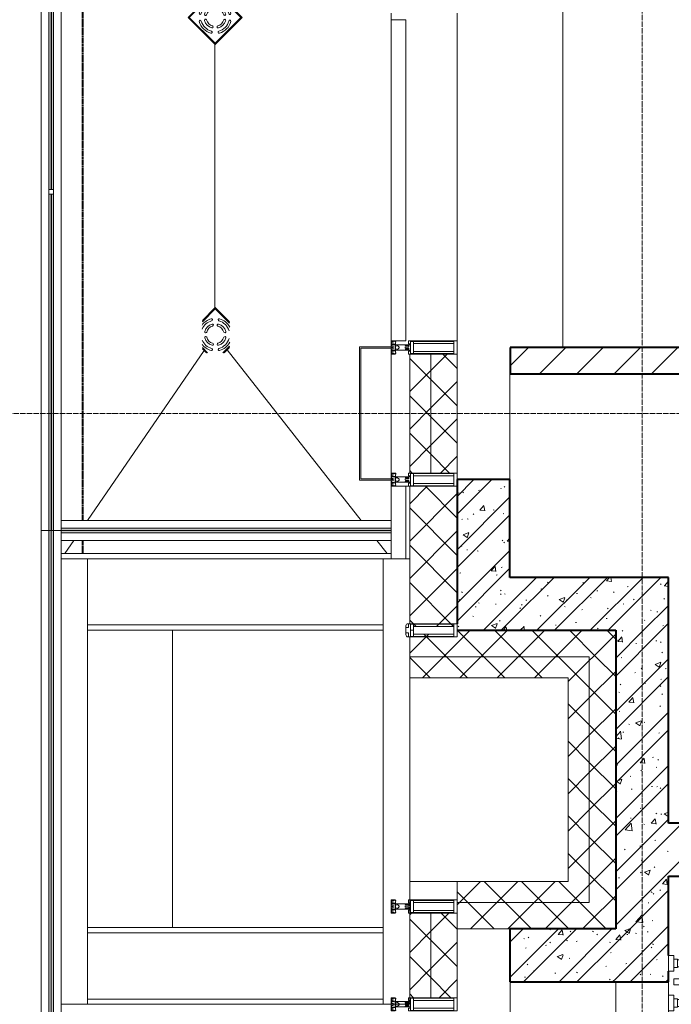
# Model space of a CAD drawing. Header units: millimetres. Extents: x 105790 to 201854, y 7718 to 225473.
# Tile 14 of 50: x 109193 to 111661, y 24065 to 27790. Entities that reach past the tile are written whole.
import ezdxf

# ---------------------------------------------------------------- set-up
doc = ezdxf.new("R2010")
doc.units = ezdxf.units.MM
for name, pattern in [('ADSK_Линия сетки', [25, 20, -2.5, 0, -2.5]), ('Линия сетки', [25, 20, -2.5, 0, -2.5]), ('Штрих_3_1_5_', [4.5, 3, -1.5]), ('Штриховая_ш3 п1_5', [4.5, 3, -1.5])]:
    doc.linetypes.add(name, pattern=pattern)
doc.layers.add('_Разделитель помещений_', color=4, linetype='Штриховая_ш3 п1_5', lineweight=40, true_color=0x00ffff)
for name, color, linetype, lineweight in [('Арматура трубопроводов', 7, 'Continuous', 18), ('Балясины', 7, 'Continuous', 30), ('Импосты витража', 7, 'Continuous', 18), ('Каркас несущий', 7, 'Continuous', 18), ('Колонны', 7, 'Continuous', 18), ('Ограждение', 7, 'Continuous', 18), ('Оси', 7, 'Continuous', 9), ('Панели витража', 7, 'Continuous', 18), ('Перекрытия', 7, 'Continuous', 18), ('Поручни', 7, 'Continuous', 18), ('Сантехнические приборы', 7, 'Continuous', 18), ('Стены', 7, 'Continuous', 18), ('Стены разрез', 7, 'Continuous', 40), ('Стены штриховка', 7, 'Continuous', 40), ('Элементы узлов', 7, 'Continuous', 18)]:
    doc.layers.add(name, color=color, linetype=linetype, lineweight=lineweight)
pattern_1 = [(50, (0, 0), (218.62117, -19.1268), [22.86, -251.46]), (355, (0, 0), (-42.29187, 229.2684), [18.288, -201.168]), (100.451, (18.22, -1.6), (176.33107, 210.13963), [19.428, -213.708]), (46.184, (0, 60.96), (325.29495, -50.45164), [34.29, -377.19]), (96.636, (27.1, 56.76), (284.883, 296.91266), [29.142, -320.562]), (351.184, (0, 60.96), (284.8858, 296.9107), [27.432, -301.752]), (21, (30.48, 45.72), (181.93753, -122.71832), [22.86, -251.46]), (326, (30.48, 45.72), (74.16223, 221.0262), [18.288, -201.168]), (71.451, (45.64, 35.5), (256.10035, 98.30526), [19.428, -213.708]), (37.5, (0, 0), (3.70639, 101.465895), [3.353, -195.377, 3.353, -200.863, -201.93]), (37.5, (0, 0), (3.70639, 101.465895), [-402.946, 3.353, -198.577]), (7.5, (0, 0), (80.18358, 120.21653), [3.353, -113.081, 3.353, -190.805, -76.962]), (7.5, (0, 0), (80.18358, 120.21653), [-310.591, 3.353, -73.609]), (327.5, (-67.97, 0), (162.708646, -6.87497), [3.353, -72.847, 3.353, -234.391, -315.468]), (327.5, (-67.97, 0), (162.708646, -6.87497), [-313.944, 3.353, -312.115]), (317.5, (-98.45, 0), (177.75468, 30.51183), [3.353, -95.707, 3.353, -154.534, -224.028]), (317.5, (-98.45, 0), (177.75468, 30.51183), [-256.946, 3.353, -220.675])]
pattern_2 = [(45, (0, 0), (-101.02788, 101.02788), []), (45, (67.35, 0), (-101.02788, 101.02788), [])]
pattern_3 = [(45, (0, 0), (-70.71068, 70.71068), []), (135, (0, 0), (-70.71068, -70.71068), [])]

# ---------------------------------------------------------------- blocks, each defined once
blk = doc.blocks.new('MR_Ванна - Санузел с ванной_1800x800-2638737-МКСС_К4_L23_78_000_')
at = {"layer": 'Сантехнические приборы', "color": 253, "true_color": 0xaaaaaa}
for p, q in [((-900, 0), (-900, 800)), ((210, 800.1), (195, 800.1)), ((195, 800.1), (195, 760)), ((200, 765), (200, 795.1)), ((200, 795.1), (210, 795.1)), ((200, 795.1), (200, 765)), ((895, 795.1), (200, 795.1)), ((210, 795.1), (210, 800.1)), ((210, 800), (885, 800)), ((900, 800), (885, 800)), ((885, 800), (885, 795.1)), ((885, 795.1), (895, 795.1)), ((895, 795.1), (895, 765)), ((895, 765), (895, 795.1)), ((900, 760), (900, 800)), ((630, 750), (-480, 750)), ((195, 760), (210, 760)), ((210, 765), (200, 765)), ((200, 765), (895, 765)), ((210, 760), (210, 765)), ((895, 765), (835, 765)), ((835, 765), (835, 760)), ((835, 760), (900, 760)), ((900, 760), (900, 509.8)), ((826.3, 529.1), (858, 529.1)), ((826.3, 505.7), (826.3, 529.1)), ((830, 529.1), (830, 550)), ((858, 529.1), (858, 411.3)), ((858, 493.3), (866, 493.3)), ((858, 466.4), (858, 493.3)), ((866, 496), (880, 496)), ((866, 464), (866, 496)), ((866, 493.3), (866, 466.4)), ((880, 509.8), (900, 509.8)), ((880, 450), (880, 509.8)), ((880, 496), (880, 464)), ((900, 509.8), (900, 450)), ((826.3, 411.3), (826.3, 478.7)), ((866, 466.4), (858, 466.4)), ((880, 464), (866, 464)), ((900, 450), (880, 450)), ((900, 450), (900, 400)), ((524.9, 411.3), (880, 411.3)), ((880, 411.3), (880, 388.7)), ((880, 388.7), (524.9, 388.7)), ((826.3, 316.7), (826.3, 388.7)), ((858, 388.7), (858, 316.7)), ((770.9, 301.9), (770.9, 348.9)), ((770.9, 348.9), (780, 348.9)), ((780, 301.9), (780, 348.9)), ((780, 348.9), (807.5, 348.9)), ((780, 348.9), (780, 301.9)), ((807.5, 348.9), (807.5, 301.9)), ((807.5, 303.8), (807.5, 346.6)), ((807.5, 346.6), (826.3, 346.6)), ((858, 316.7), (858, 343.6)), ((858, 343.6), (866, 343.6)), ((866, 314), (866, 346)), ((866, 346), (880, 346)), ((866, 343.6), (866, 316.7)), ((880, 300.2), (880, 360)), ((880, 360), (900, 360)), ((880, 346), (880, 314)), ((900, 360), (900, 300.2)), ((780, 301.9), (770.9, 301.9)), ((807.5, 301.9), (780, 301.9)), ((858, 303.8), (807.5, 303.8)), ((830, 250), (830, 303.8)), ((858, 316.7), (858, 303.8)), ((866, 316.7), (858, 316.7)), ((880, 314), (866, 314)), ((900, 300.2), (880, 300.2)), ((-480, 50), (630, 50))]:
    blk.add_line(p, q, dxfattribs=at)
for centre, radius, start, end in [((-480, 400), 350, 90, 270), ((630, 550), 200, 360, 90), ((508.5, 400), 110, 5.916, 354.084), ((832.8, 492.2), 15, 90, 270), ((832.8, 492.2), 15, 244.0483, 115.9517), ((832.8, 492.2), 15, 270, 90), ((508.5, 400), 20, 90, 270), ((508.5, 400), 20, 270, 90), ((508.5, 400), 20, 353.0982, 34.5333), ((843.9, 400), 15.5, 47.0093, 132.9907), ((508.5, 400), 20, 325.4667, 353.0933), ((843.9, 400), 15.5, 227.0093, 312.9907), ((630, 250), 200, 270, 360)]:
    blk.add_arc(centre, radius, start, end, dxfattribs=at)
blk = doc.blocks.new('135_SLK_K4_AR_rvt-1-МКСС_К4_L23_78_000_')
at = {"layer": 'Стены разрез', "lineweight": 9, "true_color": 0xaaaaaa}
h = blk.add_hatch(dxfattribs=at)
h.set_pattern_fill('FP_3', color=253, style=0, pattern_type=2)
h.set_pattern_definition([(45, (0, 0), (-70.71068, 70.71068), [])])
h.paths.add_polyline_path([(113350, 26450), (113350, 26550), (111050, 26550), (111050, 26450), (112671.9, 26450)])
h = blk.add_hatch(dxfattribs=at)
h.set_pattern_fill('FP_1', color=253, style=0, pattern_type=2)
h.set_pattern_definition(pattern_1)
h.paths.add_polyline_path([(111049.8, 25480), (111049.8, 26050), (110849.8, 26050), (110850, 25480), (110919.3, 25480)])
h = blk.add_hatch(dxfattribs=at)
h.set_pattern_fill('FP_2', color=253, style=0, pattern_type=2)
h.set_pattern_definition(pattern_2)
h.paths.add_polyline_path([(111049.8, 25480), (111049.8, 26050), (110849.8, 26050), (110850, 25480), (110919.3, 25480)])
h = blk.add_hatch(dxfattribs=at)
h.set_pattern_fill('FP_1', color=253, style=0, pattern_type=2)
h.set_pattern_definition(pattern_1)
h.paths.add_polyline_path([(111650, 25480), (111650, 25680), (111049.8, 25680), (111049.8, 25480), (111450, 25480)])
h = blk.add_hatch(dxfattribs=at)
h.set_pattern_fill('FP_2', color=253, style=0, pattern_type=2)
h.set_pattern_definition(pattern_2)
h.paths.add_polyline_path([(111650, 25480), (111650, 25680), (111049.8, 25680), (111049.8, 25480), (111450, 25480)])
h = blk.add_hatch(dxfattribs=at)
h.set_pattern_fill('FP_1', color=253, style=0, pattern_type=2)
h.set_pattern_definition(pattern_1)
h.paths.add_polyline_path([(111576.5, 24150), (111650, 24150), (111650, 25480), (111450, 25480), (111450, 24150)])
h = blk.add_hatch(dxfattribs=at)
h.set_pattern_fill('FP_2', color=253, style=0, pattern_type=2)
h.set_pattern_definition(pattern_2)
h.paths.add_polyline_path([(111576.5, 24150), (111650, 24150), (111650, 25480), (111450, 25480), (111450, 24150)])
h = blk.add_hatch(dxfattribs=at)
h.set_pattern_fill('FP_1', color=253, style=0, pattern_type=2)
h.set_pattern_definition(pattern_1)
h.paths.add_polyline_path([(113550, 24550), (113550, 24750), (111650, 24750), (111650, 24550), (112671.9, 24550)])
h = blk.add_hatch(dxfattribs=at)
h.set_pattern_fill('FP_2', color=253, style=0, pattern_type=2)
h.set_pattern_definition(pattern_2)
h.paths.add_polyline_path([(113550, 24550), (113550, 24750), (111650, 24750), (111650, 24550), (112671.9, 24550)])
h = blk.add_hatch(dxfattribs=at)
h.set_pattern_fill('FP_1', color=253, style=0, pattern_type=2)
h.set_pattern_definition(pattern_1)
h.paths.add_polyline_path([(111450, 24150), (111450, 24350), (111049.8, 24350), (111049.8, 24150), (111357.4, 24150)])
h = blk.add_hatch(dxfattribs=at)
h.set_pattern_fill('FP_2', color=253, style=0, pattern_type=2)
h.set_pattern_definition(pattern_2)
h.paths.add_polyline_path([(111450, 24150), (111450, 24350), (111049.8, 24350), (111049.8, 24150), (111357.4, 24150)])
at = {"layer": '_Разделитель помещений_', "color": 131, "linetype": 'Штрих_3_1_5_', "true_color": 0xaaffff}
for p, q in [((109432.5, 25895), (109432.5, 32817.5)), ((109432.5, 25770), (109432.5, 25820))]:
    blk.add_line(p, q, dxfattribs=at)
at = {"layer": 'Перекрытия', "color": 253, "true_color": 0xaaaaaa}
for p, q in [((111249.8, 27825), (111249.8, 26550)), ((111049.8, 26450), (111049.8, 26050))]:
    blk.add_line(p, q, dxfattribs=at)
at = {"layer": 'Стены', "color": 253, "true_color": 0xaaaaaa}
for p, q in [((111050, 22300), (111050, 24150)), ((111450, 24150), (111450, 23417.4))]:
    blk.add_line(p, q, dxfattribs=at)
at = {"layer": 'Стены разрез', "color": 253, "true_color": 0xaaaaaa}
for p, q in [((113350, 26550), (111050, 26550)), ((111050, 26550), (111050, 26450)), ((111050, 26450), (113350, 26450)), ((110849.8, 26050), (110849.8, 25505)), ((111049.8, 26050), (110849.8, 26050)), ((111049.8, 25680), (111049.8, 26050)), ((111650, 25680), (111049.8, 25680)), ((111650, 25480), (111650, 25680)), ((110850, 25480), (111049.8, 25480)), ((111049.8, 25480), (111450, 25480)), ((111450, 25480), (111450, 24350)), ((111650, 24750), (111650, 25480)), ((113550, 24750), (111650, 24750)), ((111650, 24550), (113550, 24550)), ((111650, 24249.8), (111650, 24550)), ((111450, 24350), (111049.8, 24350)), ((111049.8, 24350), (111049.8, 24150)), ((111650, 24150), (111650, 24190)), ((111049.8, 24150), (111450, 24150)), ((111450, 24150), (111650, 24150))]:
    blk.add_line(p, q, dxfattribs=at)
at = {"layer": 'Сантехнические приборы', "color": 253, "lineweight": 18, "true_color": 0xaaaaaa, "rotation": 180}
blk.add_blockref('MR_Ванна - Санузел с ванной_1800x800-2638737-МКСС_К4_L23_78_000_', (112550, 24550), dxfattribs=at)
blk = doc.blocks.new('A_SLK_PAN_Type1 - Прямой тип панели-6537320-МКСС_К4_L23_78_000_')
at = {"layer": 'Колонны', "lineweight": 5}
for p, q in [((-252.5, 120), (252.5, 120)), ((-252.5, 0), (-252.5, 120)), ((-247.5, 115), (-247.5, 0)), ((247.5, 115), (-247.5, 115)), ((247.5, 0), (247.5, 115)), ((252.5, 120), (252.5, 0)), ((-247.5, 0), (-252.5, 0)), ((252.5, 0), (247.5, 0))]:
    blk.add_line(p, q, dxfattribs=at)
blk = doc.blocks.new('Rectangular Mullion - R_StandardFrame_50Wx250H-5861662-МКСС_К4_L23_78_000_')
at = {"layer": 'Импосты витража', "color": 253, "lineweight": 5, "true_color": 0xaaaaaa}
for p, q in [((110600, 26052.5), (110600, 26547.5)), ((110850, 26525), (110850, 26550)), ((110600, 26025), (110600, 26047.5)), ((110850, 26050), (110850, 26075))]:
    blk.add_line(p, q, dxfattribs=at)
blk = doc.blocks.new('Rectangular Mullion - 50Wx250H-2623690-МКСС_К4_L23_78_000_')
at = {"layer": 'Элементы узлов', "color": 253, "lineweight": 5, "true_color": 0xaaaaaa}
for p, q in [((-25, 65.2), (-25, 250)), ((-25, 250), (0, 250)), ((-23, 237.3), (0, 237.3)), ((-23, 237.3), (-23, 73.6)), ((-14.9, 84), (-14.9, 237.3)), ((25, 250), (0, 250)), ((23, 237.3), (0, 237.3)), ((14.9, 84), (14.9, 237.3)), ((23, 237.3), (23, 73.6)), ((25, 65.2), (25, 250)), ((0, 84), (-23, 84)), ((0, 84), (23, 84)), ((-14, 65.2), (-25, 65.2)), ((-0.5, 73.6), (-23, 73.6)), ((-14, 71.3), (-14, 65.2)), ((-10, 71.3), (-14, 71.3)), ((-10, 53), (-10, 71.3)), ((-8.7, 53), (-10, 53)), ((-10, 53), (-10, 17)), ((-8.7, 53), (-7, 54.7)), ((-7, 65.2), (-5.9, 67.3)), ((-7, 65.2), (-7, 54.7)), ((-4.1, 67.3), (-5.9, 67.3)), ((-4.1, 67.3), (-2.9, 65.1)), ((-2.9, 65.1), (-2.9, 54.6)), ((-1.3, 53), (-2.9, 54.6)), ((0, 53), (-1.3, 53)), ((0, 53), (1.3, 53)), ((0.5, 73.6), (23, 73.6)), ((1.3, 53), (2.9, 54.6)), ((4.1, 67.3), (2.9, 65.1)), ((2.9, 65.1), (2.9, 54.6)), ((4.1, 67.3), (5.9, 67.3)), ((7, 65.2), (5.9, 67.3)), ((7, 65.2), (7, 54.7)), ((8.7, 53), (7, 54.7)), ((8.7, 53), (10, 53)), ((10, 71.3), (14, 71.3)), ((10, 53), (10, 71.3)), ((10, 53), (10, 17)), ((14, 71.3), (14, 65.2)), ((14, 65.2), (25, 65.2)), ((-23.8, 14.6), (-25, 14.2)), ((-25, 0), (-25, 14.2)), ((-22.3, 17), (-23.8, 17)), ((-23.8, 17), (-23.8, 14.6)), ((-22.5, 10.6), (-23.8, 14.6)), ((-22.5, 10.6), (-23.7, 9.9)), ((-23.7, 1.3), (-23.7, 9.9)), ((-23.7, 1.3), (-11.8, 1.3)), ((-23.2, 10.2), (-22.5, 8)), ((-22.5, 8), (-22.5, 4.5)), ((-21.3, 4.5), (-22.5, 4.5)), ((-22.3, 17), (-22.3, 16)), ((-22.3, 16), (-21.3, 16)), ((-19, 17.6), (-21.3, 16)), ((-21.3, 4.5), (-21.3, 6.5)), ((-21.3, 6.5), (-14.2, 6.5)), ((-18.4, 16.6), (-19, 17.6)), ((-7.4, 16.6), (-18.4, 16.6)), ((-14.2, 6.5), (-14.2, 4.5)), ((-13.2, 4.5), (-14.2, 4.5)), ((-13.2, 4.5), (-12.2, 7.2)), ((-12.7, 7.6), (-11.3, 11.4)), ((-12.7, 7.6), (-11.8, 6.9)), ((-12.2, 9), (-12.2, 14.8)), ((-12.2, 14.8), (0, 14.8)), ((-11.8, 1.3), (-11.8, 6.9)), ((-10.5, 11.2), (-11.3, 11.4)), ((-10.5, 1.5), (-10.5, 11.2)), ((-4.8, 1.5), (-10.5, 1.5)), ((-10, 17), (-7.5, 17)), ((-8.5, 23), (-1.5, 30)), ((-8.5, 18.5), (-8.5, 23)), ((-7.5, 18.5), (-8.5, 18.5)), ((-7.5, 17), (-7.5, 18.5)), ((-7.4, 18), (-7.4, 16.6)), ((-2.6, 18), (-7.4, 18)), ((0, 8), (-4.8, 8)), ((-4.8, 1.5), (-4.8, 8)), ((-2.6, 18), (-2.6, 16.8)), ((-2.6, 16.8), (0, 16.8)), ((-1.5, 30), (0, 30)), ((1.5, 30), (0, 30)), ((2.6, 16.8), (0, 16.8)), ((0, 14.8), (0, 16.8)), ((0, 14.8), (0, 16.8)), ((12.2, 14.8), (0, 14.8)), ((0, 0), (0, 8)), ((0, 8), (4.8, 8)), ((0, 0), (0, 8)), ((8.5, 23), (1.5, 30)), ((2.6, 18), (2.6, 16.8)), ((2.6, 18), (7.4, 18)), ((4.8, 1.5), (4.8, 8)), ((4.8, 1.5), (10.5, 1.5)), ((7.4, 18), (7.4, 16.6)), ((7.4, 16.6), (18.4, 16.6)), ((7.5, 18.5), (8.5, 18.5)), ((7.5, 17), (7.5, 18.5)), ((10, 17), (7.5, 17)), ((8.5, 18.5), (8.5, 23)), ((10.5, 11.2), (11.3, 11.4)), ((10.5, 1.5), (10.5, 11.2)), ((12.7, 7.6), (11.3, 11.4)), ((12.7, 7.6), (11.8, 6.9)), ((11.8, 1.3), (11.8, 6.9)), ((23.7, 1.3), (11.8, 1.3)), ((12.2, 9), (12.2, 14.8)), ((13.2, 4.5), (12.2, 7.2)), ((13.2, 4.5), (14.2, 4.5)), ((21.3, 6.5), (14.2, 6.5)), ((14.2, 6.5), (14.2, 4.5)), ((18.4, 16.6), (19, 17.6)), ((19, 17.6), (21.3, 16)), ((22.3, 16), (21.3, 16)), ((21.3, 4.5), (21.3, 6.5)), ((21.3, 4.5), (22.5, 4.5)), ((22.3, 17), (22.3, 16)), ((22.3, 17), (23.8, 17)), ((22.5, 10.6), (23.8, 14.6)), ((22.5, 10.6), (23.7, 9.9)), ((23.2, 10.2), (22.5, 8)), ((22.5, 8), (22.5, 4.5)), ((23.7, 1.3), (23.7, 9.9)), ((23.8, 17), (23.8, 14.6)), ((23.8, 14.6), (25, 14.2)), ((25, 0), (25, 14.2)), ((-25, 0), (0, 0)), ((25, 0), (0, 0))]:
    blk.add_line(p, q, dxfattribs=at)
for centre, start, end in [((-0.5, 73.1), 360, 90), ((0.5, 73.1), 90, 180)]:
    blk.add_arc(centre, 0.5, start, end, dxfattribs=at)
blk = doc.blocks.new('Rectangular Mullion - R_StandardFrame_50Wx250H-5980173-МКСС_К4_L23_78_000_')
at = {"layer": 'Импосты витража', "color": 253, "lineweight": 5, "true_color": 0xaaaaaa}
for p, q in [((110600, 24040), (110600, 24065)), ((110850, 24040), (110850, 24090)), ((110600, 22452.5), (110600, 22475)), ((110850, 22450), (110850, 22475))]:
    blk.add_line(p, q, dxfattribs=at)
blk = doc.blocks.new('System Panel - A_PAN_Glass-7493421-МКСС_К4_L23_78_000_')
at = {"layer": 'Панели витража', "color": 253, "lineweight": 5, "true_color": 0xaaaaaa}
for p, q in [((607.5, 55), (-607.5, 55)), ((-607.5, 55), (-607.5, 0)), ((607.5, 0), (607.5, 55)), ((-607.5, 0), (607.5, 0))]:
    blk.add_line(p, q, dxfattribs=at)
blk = doc.blocks.new('Rectangular Mullion - R_StandardFrame_50Wx250H-5822618-МКСС_К4_L23_78_000_')
at = {"layer": 'Импосты витража', "color": 253, "lineweight": 5, "true_color": 0xaaaaaa}
for p, q in [((110600, 20290), (110600, 20315)), ((110850, 19050), (110850, 20315)), ((110600, 19052.5), (110600, 19075))]:
    blk.add_line(p, q, dxfattribs=at)
blk = doc.blocks.new('Ограждение - 18Lx18W-7431883-МКСС_К4_L23_78_000_')
at = {"layer": 'Балясины', "color": 253, "lineweight": 5, "true_color": 0xaaaaaa}
for p, q in [((9, 9), (-9, 9)), ((-9, 9), (-9, -9)), ((9, -9), (9, 9)), ((-9, -9), (9, -9))]:
    blk.add_line(p, q, dxfattribs=at)
blk = doc.blocks.new('Ограждение - Ограждение-6132494-МКСС_К4_L23_78_000_')
at = {"layer": 'Ограждение', "lineweight": 5}
h = blk.add_hatch(color=256, dxfattribs=at)
h.paths.add_polyline_path([(26554, 10458), (26562, 10458), (26562, 11729.7), (26554, 11729.7), (26554, 10546.3)])
h.paths.add_polyline_path([(26554, 11747.7), (26562, 11747.7), (26562, 13010.3), (26554, 13010.3), (26554, 12340.3)])
h.paths.add_polyline_path([(26562, 13028.3), (26562, 14300), (26554, 14300), (26554, 13028.3)])
h = blk.add_hatch(color=256, dxfattribs=at)
h.paths.add_polyline_path([(26563, 10458), (26571, 10458), (26571, 11729.7), (26563, 11729.7), (26563, 10546.3)])
h.paths.add_polyline_path([(26563, 11747.7), (26571, 11747.7), (26571, 13010.3), (26563, 13010.3), (26563, 12340.3)])
h.paths.add_polyline_path([(26571, 13028.3), (26571, 14300), (26563, 14300), (26563, 13028.3)])
at = {"layer": 'Поручни', "color": 253, "lineweight": 5, "true_color": 0xaaaaaa}
for p, q in [((26525, 10458), (26525, 14300)), ((26600, 14300), (26600, 10495)), ((26553.5, 11747.7), (26553.5, 13010.3)), ((26554, 13010.3), (26554, 11747.7)), ((26562, 11747.7), (26562, 13010.3)), ((26563, 13010.3), (26563, 11747.7)), ((26571, 11747.7), (26571, 13010.3)), ((26571.5, 11747.7), (26571.5, 13010.3)), ((26553.5, 10458), (26553.5, 11729.7)), ((26554, 11729.7), (26554, 10458)), ((26562, 10458), (26562, 11729.7)), ((26563, 11729.7), (26563, 10458)), ((26571, 10458), (26571, 11729.7)), ((26571.5, 10458), (26571.5, 11729.7)), ((26553.5, 10458), (26525, 10458)), ((26554, 10458), (26562, 10458)), ((26563, 10458), (26562, 10458)), ((26563, 10458), (26571, 10458)), ((26600, 10458), (26571.5, 10458))]:
    blk.add_line(p, q, dxfattribs=at)
at = {"rotation": 180}
blk.add_blockref('Ограждение - 18Lx18W-7431883-МКСС_К4_L23_78_000_', (26562.5, 11738.7), dxfattribs=at)
blk = doc.blocks.new('HL_RU_balcony and terrace drain_HL5100T-A-200505 - HL_Трап для балконов и террас_HL5100T-7525323-МКСС_К4_L23_78_000_')
at = {"layer": 'Арматура трубопроводов', "color": 253, "lineweight": 5, "true_color": 0xaaaaaa}
for centre, radius, start, end in [((-29, 50.2), 4, 119.9633, 299.9633), ((0, 0), 62, 72.513, 119.9633), ((0, 0), 54, 60.0367, 119.9633), ((0, 0), 42, 62.1245, 117.8755), ((0, 0), 62, 150.0367, 189.0812), ((0, 0), 54, 150.0367, 201.7716), ((-50.2, 29), 4, 330.0367, 150.0367), ((0, 0), 42, 152.1245, 207.8755), ((-33.6, 17.8), 4, 332.1245, 152.1245), ((0, 0), 34, 152.1245, 207.8755), ((-17.8, 33.6), 4, 117.8755, 297.8755), ((0, 0), 34, 62.1245, 117.8755), ((17.8, 33.6), 4, 242.1245, 62.1245), ((33.6, 17.8), 4, 27.8755, 207.8755), ((0, 0), 34, 332.1245, 27.8755), ((0, 0), 42, 332.1245, 27.8755), ((0, 0), 54, 330.0367, 29.9633), ((0, 0), 62, 330.0367, 17.487), ((-33.6, -17.8), 4, 207.8755, 27.8755), ((-17.8, -33.6), 4, 62.1245, 242.1245), ((0, 0), 42, 242.1245, 297.8755), ((0, 0), 34, 242.1245, 297.8755), ((17.8, -33.6), 4, 297.8755, 117.8755), ((33.6, -17.8), 4, 152.1245, 332.1245), ((50.2, -29), 4, 150.0367, 330.0367), ((0, 0), 54, 247.4381, 299.9633), ((0, 0), 62, 260.9188, 299.9633), ((29, -50.2), 4, 299.9633, 119.9633)]:
    blk.add_arc(centre, radius, start, end, dxfattribs=at)
at = {"layer": 'Сантехнические приборы', "color": 253, "lineweight": 5, "true_color": 0xaaaaaa}
for p, q in [((-72.5, 3.6), (-72.5, 72.5)), ((4.2, 72.5), (-72.5, 72.5)), ((-70, 70), (-70, 1.1)), ((-70, 70), (6.7, 70)), ((7.7, 69), (-69, 69)), ((-69, 69), (-69, 0.1)), ((69, -28.1), (69, 7.7)), ((70, -27.1), (70, 6.7)), ((72.5, 4.2), (72.5, -24.6)), ((0.1, -69), (28.1, -69)), ((1.1, -70), (27.1, -70)), ((24.6, -72.5), (4, -72.5))]:
    blk.add_line(p, q, dxfattribs=at)
blk = doc.blocks.new('HL_RU_balcony and terrace drain_HL5100T-A-200505 - HL_Трап для балконов и террас_HL5100T-V54-МКСС_К4_L23_78_000_')
at = {"layer": 'Арматура трубопроводов', "color": 253, "lineweight": 5, "true_color": 0xaaaaaa}
for centre, radius, start, end in [((-29, 50.2), 4, 119.9633, 299.9633), ((0, 0), 62, 60.0367, 119.9633), ((0, 0), 54, 60.0367, 119.9633), ((0, 0), 42, 62.1245, 117.8755), ((29, 50.2), 4, 240.0367, 60.0367), ((0, 0), 62, 150.0367, 209.9633), ((0, 0), 54, 150.0367, 209.9633), ((-50.2, 29), 4, 330.0367, 150.0367), ((0, 0), 42, 152.1245, 207.8755), ((-33.6, 17.8), 4, 332.1245, 152.1245), ((0, 0), 34, 152.1245, 207.8755), ((-17.8, 33.6), 4, 117.8755, 297.8755), ((0, 0), 34, 62.1245, 117.8755), ((17.8, 33.6), 4, 242.1245, 62.1245), ((33.6, 17.8), 4, 27.8755, 207.8755), ((0, 0), 34, 332.1245, 27.8755), ((0, 0), 42, 332.1245, 27.8755), ((50.2, 29), 4, 29.9633, 209.9633), ((0, 0), 54, 330.0367, 29.9633), ((0, 0), 62, 330.0367, 29.9633), ((-50.2, -29), 4, 209.9633, 29.9633), ((-33.6, -17.8), 4, 207.8755, 27.8755), ((-17.8, -33.6), 4, 62.1245, 242.1245), ((0, 0), 42, 242.1245, 297.8755), ((0, 0), 34, 242.1245, 297.8755), ((17.8, -33.6), 4, 297.8755, 117.8755), ((33.6, -17.8), 4, 152.1245, 332.1245), ((50.2, -29), 4, 150.0367, 330.0367), ((-29, -50.2), 4, 60.0367, 240.0367), ((0, 0), 62, 240.0367, 299.9633), ((0, 0), 54, 240.0367, 299.9633), ((29, -50.2), 4, 299.9633, 119.9633)]:
    blk.add_arc(centre, radius, start, end, dxfattribs=at)
at = {"layer": 'Сантехнические приборы', "color": 253, "lineweight": 5, "true_color": 0xaaaaaa}
for p, q in [((-72.5, -72.5), (-72.5, 72.5)), ((72.5, 72.5), (-72.5, 72.5)), ((-70, 70), (-70, -70)), ((-70, 70), (70, 70)), ((69, 69), (-69, 69)), ((-69, 69), (-69, -69)), ((69, -69), (69, 69)), ((70, -70), (70, 70)), ((72.5, 72.5), (72.5, -72.5)), ((72.5, -72.5), (-72.5, -72.5)), ((-70, -70), (70, -70)), ((-69, -69), (69, -69))]:
    blk.add_line(p, q, dxfattribs=at)
for start, end in [(90, 91.6217), (88.3783, 90), (178.3783, 181.6217), (358.3783, 1.6217), (268.3783, 270), (270, 271.6217)]:
    blk.add_arc((0, 0), 72.9, start, end, dxfattribs=at)
blk = doc.blocks.new('Ограждение - Ограждение-7576652-МКСС_К4_L23_78_000_')
at = {"layer": 'Ограждение', "lineweight": 5}
for points in [[(27850, 10458), (27850, 10466), (26600, 10466), (26600, 10458), (27731.1, 10458)], [(27850, 10449), (27850, 10457), (26600, 10457), (26600, 10449), (27731.1, 10449)]]:
    blk.add_hatch(color=256, dxfattribs=at).paths.add_polyline_path(points)
at = {"layer": 'Поручни', "color": 253, "lineweight": 5, "true_color": 0xaaaaaa}
for p, q in [((26600, 10495), (27850, 10495)), ((26600, 10466.5), (26600, 10495)), ((26600, 10466.5), (27850, 10466.5)), ((27850, 10466), (26600, 10466)), ((26600, 10466), (26600, 10458)), ((26600, 10457), (26600, 10458)), ((26600, 10458), (27850, 10458)), ((27850, 10457), (26600, 10457)), ((26600, 10457), (26600, 10449)), ((26600, 10449), (27850, 10449)), ((26600, 10448.5), (27850, 10448.5)), ((26600, 10420), (26600, 10448.5)), ((27850, 10458), (27850, 10466)), ((27850, 10449), (27850, 10457)), ((27850, 10420), (26600, 10420))]:
    blk.add_line(p, q, dxfattribs=at)
blk = doc.blocks.new('Ограждение - Ограждение-7576654-МКСС_К4_L23_78_000_')
at = {"layer": 'Ограждение', "lineweight": 5}
for points in [[(26561.8, 8577), (26561.8, 10458), (26553.8, 10458), (26553.8, 8577)], [(26570.8, 8577), (26570.8, 10458), (26562.8, 10458), (26562.8, 8577)]]:
    blk.add_hatch(color=256, dxfattribs=at).paths.add_polyline_path(points)
at = {"layer": 'Поручни', "color": 253, "lineweight": 5, "true_color": 0xaaaaaa}
for p, q in [((26524.8, 10458), (26524.8, 8577)), ((26524.8, 10458), (26553.3, 10458)), ((26553.3, 10458), (26553.3, 8577)), ((26561.8, 10458), (26553.8, 10458)), ((26553.8, 10458), (26553.8, 8577)), ((26561.8, 8577), (26561.8, 10458)), ((26561.8, 10458), (26562.8, 10458)), ((26570.8, 10458), (26562.8, 10458)), ((26562.8, 10458), (26562.8, 8577)), ((26570.8, 8577), (26570.8, 10458)), ((26571.3, 10458), (26571.3, 8577)), ((26571.3, 10458), (26599.8, 10458)), ((26599.8, 10350), (26599.8, 10458)), ((26599.8, 8615), (26599.8, 8665)), ((26553.3, 8577), (26524.8, 8577)), ((26553.8, 8577), (26561.8, 8577)), ((26562.8, 8577), (26561.8, 8577)), ((26562.8, 8577), (26570.8, 8577)), ((26599.8, 8577), (26571.3, 8577))]:
    blk.add_line(p, q, dxfattribs=at)
blk = doc.blocks.new('202_Перемычка_Уголок равнополочный - 202_Перемычка_Уголок равнополочный-7307855-МКСС_К4_L23_78_000_')
at = {"layer": 'Каркас несущий', "color": 253, "lineweight": 5, "true_color": 0xaaaaaa}
for p, q in [((-842.5, -50), (-842.5, 50)), ((-842.5, 50), (842.5, 50)), ((842.5, 50), (842.5, -50)), ((842.5, -50), (-842.5, -50))]:
    blk.add_line(p, q, dxfattribs=at)
blk = doc.blocks.new('202_Перемычка_Уголок равнополочный - 202_Перемычка_Уголок равнополочный-7460173-МКСС_К4_L23_78_000_')
at = {"layer": 'Каркас несущий', "color": 253, "lineweight": 5, "true_color": 0xaaaaaa}
for p, q in [((-842.5, -50), (-842.5, 50)), ((-842.5, 50), (842.5, 50)), ((842.5, 50), (842.5, -50)), ((547.5, -50), (-842.5, -50)), ((842.5, -50), (597.5, -50))]:
    blk.add_line(p, q, dxfattribs=at)
blk = doc.blocks.new('Rectangular Mullion - 50Wx250H-3927046-МКСС_К4_L23_78_000_')
at = {"layer": 'Элементы узлов', "color": 253, "lineweight": 5, "true_color": 0xaaaaaa}
for p, q in [((0, 250), (-25, 250)), ((-25, 250), (-25, 237.3)), ((-25, 65.2), (-25, 250)), ((-25, 250), (0, 250)), ((-23, 237.3), (0, 237.3)), ((-23, 237.3), (0, 237.3)), ((-23, 237.3), (-23, 73.6)), ((0, 237.3), (-14.9, 237.3)), ((-14.9, 237.3), (-14.9, 84)), ((-14.9, 84), (-14.9, 237.3)), ((25, 250), (0, 250)), ((25, 250), (0, 250)), ((14.9, 237.3), (0, 237.3)), ((0, 237.3), (23, 237.3)), ((23, 237.3), (0, 237.3)), ((14.9, 84), (14.9, 237.3)), ((14.9, 84), (14.9, 237.3)), ((23, 237.3), (23, 73.6)), ((25, 237.3), (25, 250)), ((25, 65.2), (25, 250)), ((0, 84), (-23, 84)), ((-23, 84), (-23, 73.6)), ((0, 84), (-23, 84)), ((-14.9, 84), (0, 84)), ((0, 84), (14.9, 84)), ((23, 84), (0, 84)), ((0, 84), (0, 73.6)), ((0, 84), (23, 84)), ((0, 73.6), (0, 84)), ((23, 73.6), (23, 84)), ((-25, 73.6), (-25, 65.2)), ((-25, 65.2), (-25, 60.2)), ((-10, 65.2), (-25, 65.2)), ((-25, 65.2), (-25, 60.2)), ((-25, 65.2), (-10, 65.2)), ((-10, 65.2), (-25, 65.2)), ((-23, 73.6), (0, 73.6)), ((0, 73.6), (-23, 73.6)), ((-0.5, 73.6), (-23, 73.6)), ((-10, 55), (-14, 55)), ((-14, 55), (-10, 55)), ((-10, 55), (-10, 65.2)), ((-10, 65.2), (-10, 55)), ((-10, 55), (-10, 65.2)), ((-10, 55), (0, 55)), ((0, 55), (-10, 55)), ((0, 73.6), (23, 73.6)), ((23, 73.6), (0, 73.6)), ((0, 55), (10, 55)), ((0, 55), (10, 55)), ((0.5, 73.6), (23, 73.6)), ((10, 65.2), (10, 55)), ((25, 65.2), (10, 65.2)), ((10, 55), (10, 65.2)), ((10, 65.2), (25, 65.2)), ((10, 65.2), (25, 65.2)), ((10, 55), (10, 65.2)), ((10, 55), (14, 55)), ((10, 55), (14, 55)), ((25, 65.2), (25, 73.6)), ((25, 65.2), (25, 60.2)), ((25, 60.2), (25, 65.2))]:
    blk.add_line(p, q, dxfattribs=at)
for centre, start, end in [((-14, 69.1), 218.9723, 270), ((-14, 69.1), 218.9723, 270), ((-14, 69.1), 218.9723, 270), ((14, 69.1), 270, 321.0277), ((14, 69.1), 270, 321.0277), ((14, 69.1), 270, 321.0277)]:
    blk.add_arc(centre, 14.1, start, end, dxfattribs=at)
blk = doc.blocks.new('Rectangular Mullion - R_InvisibleFrame_50Wx250H-7235172-МКСС_К4_L23_78_000_')
at = {"layer": 'Импосты витража', "color": 253, "lineweight": 5, "true_color": 0xaaaaaa}
for p, q in [((-25, -237.3), (-25, -73.6)), ((25, -73.6), (25, -237.3))]:
    blk.add_line(p, q, dxfattribs=at)
blk = doc.blocks.new('Rectangular Mullion - R_StandardFrame_50Wx250H-7237302-МКСС_К4_L23_78_000_')
at = {"layer": 'Импосты витража', "color": 253, "lineweight": 5, "true_color": 0xaaaaaa}
for p, q in [((-25, -250), (-25, -70)), ((25, -70), (25, -250)), ((25, -250), (-25, -250))]:
    blk.add_line(p, q, dxfattribs=at)
blk = doc.blocks.new('135_SLK_K4_AR_FCD_rvt-1-МКСС_К4_L23_78_000_')
at = {"layer": 'Стены разрез', "lineweight": 5, "true_color": 0xaaaaaa}
h = blk.add_hatch(dxfattribs=at)
h.set_pattern_fill('FP_4', color=253, style=0, pattern_type=2)
h.set_pattern_definition(pattern_3)
h.paths.add_polyline_path([(110750, 26075), (110750, 26525), (110670, 26525), (110670, 26075)])
h = blk.add_hatch(dxfattribs=at)
h.set_pattern_fill('FP_4', color=253, style=0, pattern_type=2)
h.set_pattern_definition(pattern_3)
h.paths.add_polyline_path([(110850, 26075), (110850, 26525), (110750, 26525), (110750, 26075)])
h = blk.add_hatch(dxfattribs=at)
h.set_pattern_fill('FP_4', color=253, style=0, pattern_type=2)
h.set_pattern_definition(pattern_3)
h.paths.add_polyline_path([(110837.3, 25494.9), (110837.3, 25505), (110850, 25505), (110850, 26025), (110670, 26025), (110670, 25505), (110673.6, 25505), (110673.6, 25503), (110684, 25503), (110684, 25494.9), (110785.9, 25494.9)])
h = blk.add_hatch(dxfattribs=at)
h.set_pattern_fill('FP_4', color=253, style=0, pattern_type=2)
h.set_pattern_definition(pattern_3)
h.paths.add_polyline_path([(111350, 25380), (111450, 25380), (111450, 25480), (110850, 25480), (110850, 25455), (110837.3, 25455), (110837.3, 25465.1), (110684, 25465.1), (110684, 25457), (110673.6, 25457), (110673.6, 25455), (110670, 25455), (110670, 25380), (110919.3, 25380)])
h = blk.add_hatch(dxfattribs=at)
h.set_pattern_fill('FP_4', color=253, style=0, pattern_type=2)
h.set_pattern_definition(pattern_3)
h.paths.add_polyline_path([(111350, 25300), (111350, 25380), (110670, 25380), (110670, 25300), (111270, 25300)])
h = blk.add_hatch(dxfattribs=at)
h.set_pattern_fill('FP_4', color=253, style=0, pattern_type=2)
h.set_pattern_definition(pattern_3)
h.paths.add_polyline_path([(111350, 24350), (111450, 24350), (111450, 25380), (111350, 25380), (111350, 24450)])
h = blk.add_hatch(dxfattribs=at)
h.set_pattern_fill('FP_4', color=253, style=0, pattern_type=2)
h.set_pattern_definition(pattern_3)
h.paths.add_polyline_path([(111350, 24450), (111350, 25300), (111270, 25300), (111270, 24450)])
h = blk.add_hatch(dxfattribs=at)
h.set_pattern_fill('FP_4', color=253, style=0, pattern_type=2)
h.set_pattern_definition(pattern_3)
h.paths.add_polyline_path([(111270, 24450), (111270, 24530), (110850, 24530), (110850, 24450), (110919.3, 24450)])
h = blk.add_hatch(dxfattribs=at)
h.set_pattern_fill('FP_4', color=253, style=0, pattern_type=2)
h.set_pattern_definition(pattern_3)
h.paths.add_polyline_path([(110850, 24350), (111350, 24350), (111350, 24450), (110850, 24450)])
h = blk.add_hatch(dxfattribs=at)
h.set_pattern_fill('FP_4', color=253, style=0, pattern_type=2)
h.set_pattern_definition(pattern_3)
h.paths.add_polyline_path([(110750, 24090), (110750, 24410), (110670, 24410), (110670, 24090)])
h = blk.add_hatch(dxfattribs=at)
h.set_pattern_fill('FP_4', color=253, style=0, pattern_type=2)
h.set_pattern_definition(pattern_3)
h.paths.add_polyline_path([(110850, 24090), (110850, 24410), (110750, 24410), (110750, 24090)])
at = {"layer": 'Перекрытия', "color": 253, "lineweight": 5, "true_color": 0xaaaaaa}
for p, q in [((109932.7, 26699.8), (109932.7, 27696.8)), ((109932.7, 26694.8), (109932.7, 26696.3)), ((109449.5, 25895), (109891.2, 26538.6)), ((110486, 25895), (109978.6, 26540.6)), ((109350, 25820), (109350, 25770)), ((109363.7, 25770), (109398, 25820)), ((110584.3, 25770), (110545, 25820)), ((109772.4, 25480), (109772.4, 24355)), ((110670, 24530), (110850, 24530))]:
    blk.add_line(p, q, dxfattribs=at)
at = {"layer": 'Стены', "color": 253, "lineweight": 5, "true_color": 0xaaaaaa}
for p, q in [((109449.8, 25750), (110570, 25750)), ((110570, 25500), (109449.8, 25500)), ((109449.8, 25500), (110570, 25500)), ((110570, 25480), (109449.8, 25480)), ((109449.8, 24355), (110570, 24355)), ((109449.8, 24335), (110570, 24335)), ((110570, 24335), (109449.8, 24335)), ((110570, 24085), (109449.8, 24085))]:
    blk.add_line(p, q, dxfattribs=at)
at = {"layer": 'Стены разрез', "color": 253, "lineweight": 9, "true_color": 0xaaaaaa}
for p, q in [((110670, 26525), (110670, 26075)), ((110850, 26525), (110670, 26525)), ((110850, 26075), (110850, 26525)), ((110670, 26075), (110850, 26075)), ((110600, 26025), (110600, 25750)), ((110850, 26025), (110600, 26025)), ((110850, 25505), (110850, 26025)), ((110600, 25770), (109350, 25770)), ((109350, 25770), (109350, 25750)), ((109449.8, 25750), (110570, 25750)), ((110600, 25750), (110600, 25770)), ((111450, 25480), (110850, 25480)), ((111450, 25380), (111450, 25480)), ((111450, 25300), (111450, 25380)), ((110670, 25300), (111270, 25300)), ((111270, 25300), (111270, 24530)), ((111450, 24350), (111450, 25300)), ((111270, 24530), (110850, 24530)), ((110850, 24530), (110850, 24350)), ((110850, 24410), (110670, 24410)), ((110850, 24090), (110850, 24410)), ((110850, 24350), (111270, 24350)), ((111270, 24350), (111350, 24350)), ((111350, 24350), (111450, 24350)), ((110570, 24085), (109449.8, 24085)), ((109449.8, 24065), (110570, 24065)), ((110670, 24090), (110850, 24090))]:
    blk.add_line(p, q, dxfattribs=at)
at = {"layer": 'Стены штриховка', "color": 253, "lineweight": 9, "true_color": 0xaaaaaa}
for p, q in [((110750, 26075), (110750, 26525)), ((110655, 25750), (110655, 26025)), ((110670, 25750), (110670, 26025)), ((111350, 25380), (110670, 25380)), ((111350, 25380), (111350, 25300)), ((111350, 24450), (111350, 25300)), ((110850, 24450), (111270, 24450)), ((111350, 24450), (111270, 24450)), ((110750, 24090), (110750, 24410))]:
    blk.add_line(p, q, dxfattribs=at)
at = {"layer": 'Импосты витража', "color": 253, "lineweight": 5, "true_color": 0xaaaaaa}
for name, p in [('Rectangular Mullion - R_StandardFrame_50Wx250H-5822618-МКСС_К4_L23_78_000_', (0, 7500)), ('Rectangular Mullion - R_StandardFrame_50Wx250H-5861662-МКСС_К4_L23_78_000_', (0, 0)), ('Rectangular Mullion - R_StandardFrame_50Wx250H-5980173-МКСС_К4_L23_78_000_', (0, 0))]:
    blk.add_blockref(name, p, dxfattribs=at)
for name, p, rotation in [('Rectangular Mullion - 50Wx250H-2623690-МКСС_К4_L23_78_000_', (110600, 26550), 270), ('Rectangular Mullion - 50Wx250H-2623690-МКСС_К4_L23_78_000_', (110600, 26050), 270), ('Rectangular Mullion - 50Wx250H-3927046-МКСС_К4_L23_78_000_', (110600, 25480), 269.9999999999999), ('Rectangular Mullion - 50Wx250H-2623690-МКСС_К4_L23_78_000_', (110600, 24435), 269.9999999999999), ('Rectangular Mullion - 50Wx250H-2623690-МКСС_К4_L23_78_000_', (110600, 24065), 270)]:
    blk.add_blockref(name, p, dxfattribs=dict(at, rotation=rotation))
at = {"layer": 'Импосты витража', "color": 253, "lineweight": 5, "true_color": 0xaaaaaa, "extrusion": (0, 0, -1), "rotation": 270.0000000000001}
for name, p in [('Rectangular Mullion - R_InvisibleFrame_50Wx250H-7235172-МКСС_К4_L23_78_000_', (-110600, 25480)), ('Rectangular Mullion - R_StandardFrame_50Wx250H-7237302-МКСС_К4_L23_78_000_', (-110600, 24435))]:
    blk.add_blockref(name, p, dxfattribs=at)
at = {"layer": 'Каркас несущий', "color": 253, "lineweight": 5, "true_color": 0xaaaaaa}
for name, p, rotation in [('202_Перемычка_Уголок равнополочный - 202_Перемычка_Уголок равнополочный-7307855-МКСС_К4_L23_78_000_', (109399.8, 24907.5), 89.99999999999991), ('202_Перемычка_Уголок равнополочный - 202_Перемычка_Уголок равнополочный-7460173-МКСС_К4_L23_78_000_', (110620, 24907.5), 90.00000000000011)]:
    blk.add_blockref(name, p, dxfattribs=dict(at, rotation=rotation))
at = {"layer": 'Колонны', "color": 253, "lineweight": 5, "true_color": 0xaaaaaa, "rotation": 89.99999999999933}
blk.add_blockref('A_SLK_PAN_Type1 - Прямой тип панели-6537320-МКСС_К4_L23_78_000_', (110600, 26300), dxfattribs=at)
at = {"layer": 'Ограждение', "color": 253, "lineweight": 5, "true_color": 0xaaaaaa}
for name in ['Ограждение - Ограждение-6132494-МКСС_К4_L23_78_000_', 'Ограждение - Ограждение-7576652-МКСС_К4_L23_78_000_', 'Ограждение - Ограждение-7576654-МКСС_К4_L23_78_000_']:
    blk.add_blockref(name, (82750, 15400), dxfattribs=at)
at = {"layer": 'Панели витража', "color": 253, "lineweight": 5, "true_color": 0xaaaaaa, "rotation": 270}
blk.add_blockref('System Panel - A_PAN_Glass-7493421-МКСС_К4_L23_78_000_', (110600, 27182.5), dxfattribs=at)
at = {"layer": 'Сантехнические приборы', "color": 253, "lineweight": 5, "true_color": 0xaaaaaa, "rotation": 314.9999999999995}
for name, p in [('HL_RU_balcony and terrace drain_HL5100T-A-200505 - HL_Трап для балконов и террас_HL5100T-V54-МКСС_К4_L23_78_000_', (109933.1, 27798.9)), ('HL_RU_balcony and terrace drain_HL5100T-A-200505 - HL_Трап для балконов и террас_HL5100T-7525323-МКСС_К4_L23_78_000_', (109933.9, 26598.4))]:
    blk.add_blockref(name, p, dxfattribs=at)

msp = doc.modelspace()

# ---------------------------------------------------------------- linework, layer by layer
at = {"layer": 'Оси', "linetype": 'Линия сетки'}
msp.add_line((111550, 12025.7), (111550, 33100), dxfattribs=at)
at = {"layer": 'Оси', "linetype": 'ADSK_Линия сетки'}
msp.add_line((136800, 26300), (106608.1, 26300), dxfattribs=at)

# ---------------------------------------------------------------- block references
at = {"lineweight": 5}
for name in ['135_SLK_K4_AR_FCD_rvt-1-МКСС_К4_L23_78_000_', '135_SLK_K4_AR_rvt-1-МКСС_К4_L23_78_000_']:
    msp.add_blockref(name, (0, 0), dxfattribs=at)

doc.saveas('drawing.dxf')
